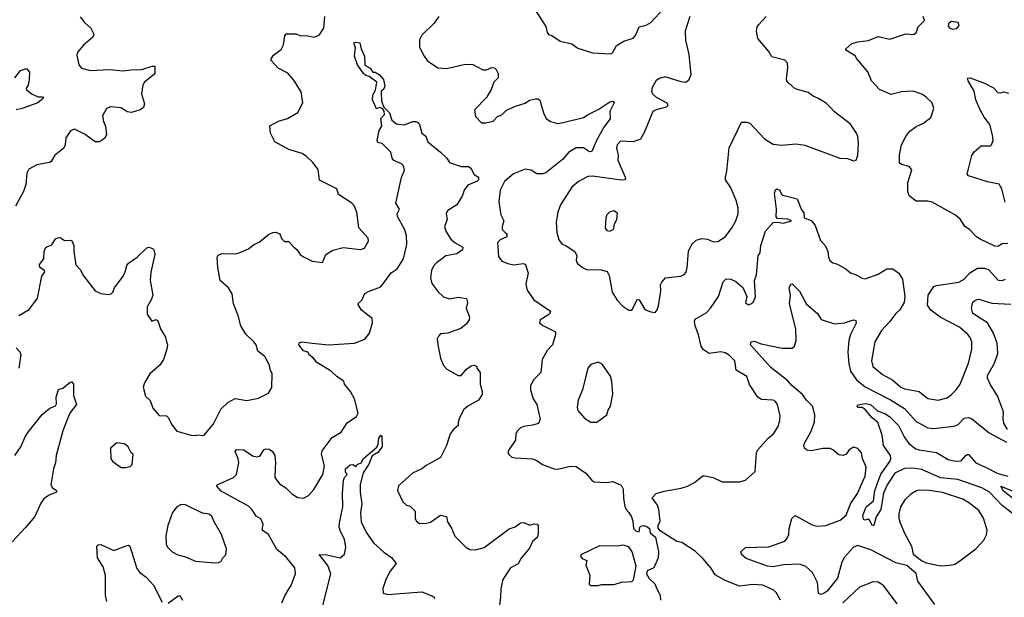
# Model space of a CAD drawing. Extents: x 2056909 to 2160450, y 827444 to 1016825.
# Tile 227 of 256: x 2082399 to 2089150, y 936653 to 940614. Entities that reach past the tile are written whole.
import ezdxf

# ---------------------------------------------------------------- set-up
doc = ezdxf.new("R2010")
doc.units = 0

msp = doc.modelspace()

# ---------------------------------------------------------------- linework, layer by layer
at = {"layer": '0CON10XD'}
for points in [[(2085915, 940708.8), (2086007, 940567), (2086016.1, 940526.1), (2086025, 940513.3), (2086047.5, 940505), (2086105, 940466.2), (2086185, 940447.5), (2086225, 940419.2), (2086325, 940386), (2086455, 940381.2), (2086471.2, 940395), (2086488, 940435), (2086542.1, 940467.9), (2086605, 940487.1), (2086620.4, 940505), (2086645, 940564.2), (2086695, 940577.1), (2086725, 940595.8), (2086812, 940688)], [(2082813, 940633), (2082842.9, 940595), (2082887, 940557), (2082905.8, 940515), (2082899.2, 940495), (2082835, 940440), (2082795, 940392.5), (2082791.2, 940371.2), (2082804.1, 940304.1), (2082822.9, 940282.9), (2082885, 940265.7), (2083015, 940273.1), (2083105, 940264.4), (2083159.5, 940270.5), (2083235, 940271.8), (2083306, 940296), (2083326, 940296), (2083325, 940243.3), (2083255, 940186), (2083242, 940165), (2083233.9, 940106.1), (2083253.6, 940036.4), (2083247.9, 940012.1), (2083225, 939996), (2083165, 939977.5), (2083135, 939982.5), (2083095, 940008.8), (2083072.5, 940012.5), (2083024.2, 940015.8), (2082994.2, 940005.8), (2082966.2, 939955), (2082974.2, 939915), (2082987.5, 939885), (2082994.2, 939825), (2082980.7, 939799.3), (2082945, 939775.6), (2082915, 939776.9), (2082847.4, 939827.4), (2082775, 939863.3), (2082747.7, 939852.3), (2082713.8, 939805), (2082710, 939755), (2082699.4, 939730.6), (2082640, 939685), (2082615, 939642.5), (2082602.5, 939635), (2082515, 939619.2), (2082460.9, 939589.1), (2082447.3, 939562.7), (2082440, 939485), (2082423.8, 939435), (2082370, 939335)], [(2082393.3, 938585), (2082463.9, 938626.1), (2082520, 938705), (2082551.2, 938855), (2082570, 938885), (2082567.5, 938895), (2082537.5, 938915), (2082533.9, 938936.1), (2082563.3, 938975), (2082566.7, 939025), (2082575, 939050), (2082585, 939057.5), (2082619.3, 939070.7), (2082645, 939112.5), (2082660.7, 939119.3), (2082675, 939120), (2082705, 939100), (2082745, 939103.3), (2082755, 939096.7), (2082768.8, 939065), (2082768.8, 939025), (2082783.4, 938933.4), (2082812.2, 938902.2), (2082835, 938858.8), (2082916.1, 938756.1), (2082955, 938736.2), (2083005, 938730), (2083025, 938733.8), (2083036.7, 938745), (2083048.8, 938775), (2083107.5, 938855), (2083122.5, 938885), (2083132.4, 938927.6), (2083144, 938945), (2083203.8, 938985), (2083269.5, 939050.5), (2083285, 939054), (2083308.8, 939045), (2083318, 939035), (2083324.2, 939005), (2083296.8, 938883.2), (2083294.3, 938825), (2083312, 938725), (2083303, 938697), (2083272, 938645), (2083272, 938595), (2083305, 938547.5), (2083335, 938557.5), (2083345, 938550), (2083364, 938495), (2083397.7, 938437.7), (2083406.2, 938405), (2083411.2, 938385), (2083408, 938355), (2083385.7, 938284.3), (2083358.8, 938245), (2083292, 938185), (2083254.2, 938125), (2083246, 938095), (2083262.3, 938032.3), (2083292.3, 938002.3), (2083311.2, 937951.2), (2083355, 937900), (2083405, 937897.5), (2083420, 937885), (2083442.5, 937835), (2083475, 937793.3), (2083575, 937765.8), (2083602.7, 937762.7), (2083625, 937767.5), (2083655, 937762), (2083665, 937766.7), (2083727.2, 937842.8), (2083777.5, 937942.5), (2083825, 937988.9), (2083875, 938015.6), (2083955, 938001.9), (2084035, 938018), (2084105, 938053.8), (2084127.7, 938092.3), (2084129.2, 938185), (2084115.5, 938215.5), (2084111.4, 938245), (2084078.9, 938305), (2084031.9, 938341.9), (2084020, 938385), (2084005, 938406), (2083948.9, 938458.9), (2083915.6, 938515), (2083896.7, 938585), (2083864.2, 938665), (2083855.5, 938735.5), (2083830, 938775), (2083774, 938825), (2083756, 938915), (2083752, 938985), (2083760.3, 938999.7), (2083785, 939012), (2083875, 939008), (2083904.3, 939015.7), (2083967, 939043), (2084005, 939072), (2084041.2, 939088.8), (2084105, 939140.8), (2084134.3, 939155.7), (2084155, 939157.5), (2084183.3, 939145), (2084193.9, 939113.9), (2084213.9, 939093.9), (2084245, 939092.5), (2084277.5, 939055), (2084299.3, 939039.3), (2084322.5, 939005), (2084345, 938987.5), (2084405, 938957.5), (2084475, 938950), (2084497.5, 939005), (2084545, 939034), (2084617, 939053), (2084735, 939038.6), (2084762.1, 939047.9), (2084790, 939095), (2084788.8, 939115), (2084724, 939186), (2084711.2, 939295), (2084694.4, 939335), (2084676.2, 939355), (2084583.8, 939415), (2084572.5, 939455), (2084454.3, 939514.3), (2084445, 939586.7), (2084408.6, 939635), (2084365, 939675.8), (2084335, 939695.8), (2084245, 939724.2), (2084147.7, 939777.7), (2084118.8, 939835), (2084114.1, 939885.9), (2084172.7, 939917.3), (2084233.9, 939936.1), (2084305, 939976.7), (2084340, 940045), (2084329.5, 940119.5), (2084279.1, 940199.1), (2084236.4, 940246.4), (2084170.7, 940280.7), (2084123.8, 940335), (2084122, 940345), (2084138.3, 940371.7), (2084190.9, 940409.1), (2084207.1, 940442.9), (2084215.8, 940504.2), (2084225, 940518), (2084293.8, 940516.2), (2084325, 940503.3), (2084365, 940506.2), (2084415, 940494.2), (2084452.1, 940507.9), (2084483.3, 940556.7), (2084491.1, 940635)], [(2085272.9, 940635), (2085240, 940590), (2085155, 940507.5), (2085140, 940475), (2085139.2, 940425), (2085172.5, 940365)], [(2086994.5, 940635.5), (2086961.8, 940535), (2086964.3, 940474.3), (2086987.5, 940375), (2087001.2, 940235), (2086985, 940197.5), (2086965.9, 940184.1), (2086935, 940187.5), (2086825, 940221.4), (2086785, 940211.4), (2086762.4, 940197.6), (2086735, 940150), (2086731.2, 940125), (2086736.4, 940105), (2086761.8, 940081.8), (2086835.8, 940045), (2086842, 940025), (2086831.2, 940015), (2086762.8, 939997.2), (2086740, 939985), (2086682.5, 939845), (2086655, 939793.8), (2086605, 939775.6), (2086518, 939782), (2086494.6, 939755), (2086490, 939735), (2086502.2, 939685), (2086500.9, 939650.9), (2086549.6, 939535), (2086552.2, 939525), (2086546, 939515), (2086525, 939513.1), (2086325, 939541.2), (2086295, 939538.2), (2086230.8, 939505), (2086184, 939466), (2086107.8, 939345), (2086087.8, 939295), (2086077.8, 939225), (2086082.7, 939155), (2086095, 939103.8), (2086115, 939077.1), (2086145, 939064.6), (2086204, 939025), (2086218.8, 938995), (2086214.2, 938965.8), (2086220, 938945), (2086258, 938915), (2086285, 938901.9), (2086385, 938900), (2086427, 938887), (2086441.2, 938861.2), (2086461.4, 938745), (2086495, 938690), (2086535, 938648.8), (2086575, 938622.5), (2086595, 938622.5), (2086635, 938696.7), (2086645, 938692.5), (2086685, 938626.7), (2086725, 938610), (2086755, 938607.5), (2086770, 938625), (2086777.9, 938652.1), (2086794.2, 938754.2), (2086792.9, 938795), (2086800.8, 938815), (2086826.8, 938843.2), (2086930, 938855), (2086952.5, 938865), (2086967.3, 938882.7), (2086975.9, 938914.1), (2086983.4, 939026.6), (2087007.5, 939075), (2087037.6, 939102.4), (2087075, 939113.1), (2087115, 939110), (2087155, 939091.4), (2087185, 939092.9), (2087235, 939125.7), (2087278.3, 939181.7), (2087310, 939235), (2087325, 939282.5), (2087324.4, 939325), (2087310.6, 939375), (2087272.9, 939465), (2087239.2, 939515), (2087237.1, 939535), (2087246.7, 939575), (2087264.3, 939735), (2087347.7, 939912.3), (2087385, 939912), (2087405.6, 939905), (2087506.1, 939796.1), (2087565, 939761.5), (2087625, 939754.5), (2087723, 939763), (2087783, 939753), (2088022.5, 939665), (2088075, 939662), (2088115, 939647.5), (2088135, 939651.2), (2088145.8, 939685), (2088150.8, 939765), (2088145.9, 939814.1), (2088136.8, 939836.8), (2088095, 939898.6), (2087985, 939983.1), (2087954.6, 940014.6), (2087929.7, 940039.7), (2087875, 940074.2), (2087838.8, 940088.8), (2087805, 940113.8), (2087715, 940140), (2087670.5, 940180.5), (2087657.5, 940195), (2087656.4, 940206.4), (2087666.1, 940286.1), (2087663.3, 940315), (2087645, 940336.2), (2087555, 940359.2), (2087535.4, 940395.4), (2087460, 940485), (2087451.2, 940535), (2087456.1, 940563.9), (2087467.7, 940582.3), (2087516.7, 940635)], [(2089175, 939080), (2089135, 939076.2), (2089105, 939060), (2089085, 939062), (2088985, 939108.1), (2088958, 939125), (2088911.2, 939175), (2088878.8, 939195), (2088849.2, 939245), (2088815, 939273.1), (2088655, 939362.5), (2088625, 939369.2), (2088545, 939370.8), (2088496.8, 939406.8), (2088487.5, 939435), (2088488.3, 939498.3), (2088516.7, 939585), (2088497.7, 939607.7), (2088445, 939620.8), (2088432.1, 939632.1), (2088431.7, 939688.3), (2088444.3, 939755), (2088475, 939813.8), (2088501.1, 939848.9), (2088545, 939880.8), (2088595.4, 939904.6), (2088645.4, 939944.6), (2088666.9, 940005), (2088655, 940043.3), (2088615, 940083.8), (2088585, 940104), (2088525, 940124.3), (2088482.3, 940122.3), (2088445, 940120), (2088375, 940102), (2088293.8, 940135), (2088238.8, 940195), (2088215, 940256.7), (2088137.5, 940345), (2088126.4, 940366.4), (2088062.5, 940405), (2088062.5, 940415), (2088105, 940451.2), (2088145, 940462.5), (2088218.6, 940471.4), (2088285, 940498), (2088365, 940481.2), (2088475, 940516.7), (2088526.4, 940513.6), (2088546.4, 940523.6), (2088560, 940565), (2088601.7, 940608.3), (2088592.5, 940635)], [(2088795, 940550), (2088825, 940554.2), (2088841.2, 940575), (2088832.5, 940595), (2088785, 940601.2), (2088766.7, 940585), (2088765, 940570), (2088776.4, 940556.4), (2088795, 940550)], [(2084196, 936615), (2084215.8, 936664.2), (2084246, 936715), (2084259.2, 936735), (2084289.2, 936815), (2084284.2, 936855), (2084225, 936929.2), (2084162.4, 936982.4), (2084104.6, 937084.6), (2084060, 937115), (2084068.6, 937155), (2084051.1, 937191.1), (2084020.2, 937210.2), (2083992.7, 937252.7), (2083967.9, 937277.9), (2083780.3, 937380.3), (2083750, 937415), (2083752.5, 937425), (2083865, 937475.8), (2083884.2, 937495), (2083901.4, 937575), (2083897.5, 937605), (2083876, 937654), (2083885, 937667.5), (2083935, 937664.3), (2083995, 937624.2), (2084025, 937617.5), (2084045, 937621.2), (2084075, 937667.5), (2084087.3, 937672.7), (2084109.1, 937669.1), (2084132.5, 937652.5), (2084147.8, 937625), (2084153.1, 937575), (2084149.7, 937540.3), (2084147.5, 937475), (2084180.9, 937430.9), (2084224.2, 937404.2), (2084265, 937362.5), (2084305, 937338.8), (2084345, 937334), (2084378.3, 937351.7), (2084415, 937392), (2084478.1, 937495), (2084487.8, 937555), (2084468.9, 937635), (2084471.5, 937658.5), (2084540.3, 937749.7), (2084603.8, 937785), (2084645, 937848.8), (2084707.7, 937892.3), (2084720, 937915), (2084693.3, 938015), (2084666.7, 938065), (2084626.7, 938115), (2084620, 938135), (2084574.4, 938164.4), (2084535, 938204.2), (2084435, 938264), (2084412.7, 938292.7), (2084385, 938313.3), (2084373.9, 938333.9), (2084345, 938344.2), (2084313.3, 938385), (2084315, 938397.5), (2084334.1, 938405.9), (2084405, 938396.4), (2084515, 938384.5), (2084695, 938397.1), (2084765, 938424.4), (2084797.1, 938465), (2084818.1, 938535), (2084815.6, 938565.6), (2084743, 938623), (2084716.7, 938665), (2084745, 938691.2), (2084765, 938735.6), (2084795, 938753.8), (2084875, 938781.9), (2084945, 938878.6), (2084987.8, 938905), (2085030, 938975), (2085053.1, 939075), (2085051.1, 939135), (2085037.6, 939177.6), (2084988.8, 939265), (2084986.7, 939283.3), (2085002.5, 939315), (2084978.1, 939355), (2085017.5, 939532.5), (2085037.4, 939582.6), (2085031.2, 939611.2), (2085016.2, 939625), (2084965, 939648.8), (2084952.5, 939665), (2084943.8, 939705), (2084884.1, 939764.1), (2084855, 939772.5), (2084850, 939785), (2084864.4, 939855), (2084881.2, 939885), (2084874.3, 939935.7), (2084900.8, 939965), (2084897.5, 939987.5), (2084886.1, 940006.1), (2084865, 940012), (2084845, 940002.5), (2084818.1, 940065), (2084820, 940100), (2084838, 940132), (2084847.8, 940185), (2084795.7, 940225.7), (2084772.6, 940232.6), (2084756, 940246), (2084714, 940305), (2084694.7, 940365), (2084701.5, 940421.5), (2084688.8, 940455), (2084705, 940460.6), (2084731.2, 940455), (2084739.2, 940415), (2084762, 940365), (2084765, 940303.3), (2084802.3, 940282.3), (2084820, 940255), (2084835, 940254), (2084865, 940236), (2084893.3, 940205), (2084902.4, 940157.6), (2084893.4, 940136.6), (2084877.5, 940125), (2084876.7, 940115), (2084880, 940055), (2084896.1, 940013.9), (2084935.3, 939975), (2084949.1, 939925), (2084981.1, 939901.1), (2085035, 939894.3), (2085095, 939915.7), (2085115, 939916), (2085128.8, 939908.8), (2085140, 939895), (2085155, 939836.7), (2085183.3, 939815), (2085196, 939776), (2085285, 939705.5), (2085326.9, 939665), (2085345.8, 939635), (2085425, 939608.6), (2085476.9, 939606.9), (2085491.2, 939595), (2085515, 939553.3), (2085543.9, 939533.9), (2085543.8, 939515), (2085535, 939508), (2085471.2, 939478.8), (2085446.9, 939445), (2085432.5, 939405), (2085396, 939345), (2085334.6, 939305.4), (2085323.1, 939285), (2085330, 939245), (2085311.9, 939195), (2085321.1, 939165), (2085355, 939110), (2085385, 939084.3), (2085437.1, 939055), (2085435.7, 939035), (2085395, 939008.2), (2085320, 938995), (2085254.6, 938945.4)], [(2085172.5, 940365), (2085195, 940331.2), (2085265, 940283.3), (2085325, 940279.2), (2085455, 940310), (2085506.4, 940306.4), (2085575, 940270), (2085599.1, 940270.9), (2085635, 940286.2), (2085653.6, 940283.6), (2085665, 940273.3), (2085680, 940245), (2085679.2, 940215), (2085648.8, 940185), (2085631.2, 940135), (2085598.8, 940081.2), (2085517.5, 939995), (2085525, 939950), (2085565, 939907.5), (2085595, 939906.7), (2085645, 939918.8), (2085675, 939950), (2085705, 939962.5), (2085735, 939991.2), (2085790.6, 940019.4), (2085865, 940042.5), (2085895, 940062), (2085935, 940072), (2085951.2, 940071.2), (2085965, 940062.5), (2085990, 939975), (2086007.3, 939937.3), (2086037.5, 939915), (2086085, 939903.5), (2086125, 939908.2), (2086265, 939944.4), (2086296.9, 939963.1), (2086370.5, 939999.5), (2086445, 940051.5), (2086465.4, 940055.4), (2086475.5, 940045), (2086445.5, 939985), (2086447.1, 939935), (2086403.8, 939876.2), (2086353.6, 939785), (2086320.5, 939709.5), (2086305, 939707.5), (2086265, 939735.7), (2086215, 939736.4), (2086163.6, 939706.4), (2086120, 939655), (2086005, 939564.4), (2085985, 939557.8), (2085945, 939556.7), (2085905, 939583.3), (2085865, 939588.8), (2085783.9, 939556.1), (2085722.5, 939505), (2085692.5, 939445), (2085684.5, 939365), (2085698.6, 939275), (2085718.6, 939235), (2085705.7, 939195), (2085706.7, 939175), (2085728, 939155), (2085739.2, 939145), (2085738, 939125), (2085692, 939105), (2085675.8, 939085), (2085680.9, 938990.9), (2085705, 938958.8), (2085745, 938942.5), (2085785, 938934.3), (2085852, 938942), (2085866.5, 938936.5), (2085885.6, 938875.6), (2085870, 938805), (2085872.5, 938775), (2085882.1, 938752.1), (2085923, 938693), (2086038, 938615), (2086031.2, 938595), (2085967.5, 938555), (2085963.3, 938535), (2085986.4, 938516.4), (2086073, 938473), (2086073.3, 938455), (2086051.2, 938385), (2086014.3, 938345), (2085980.6, 938285), (2085972.5, 938195), (2085923.8, 938146.2), (2085901.4, 938105), (2085900.8, 938075), (2085919.4, 938015), (2085944.3, 937975), (2085966.4, 937875), (2085955, 937845.8), (2085913.6, 937833.6), (2085855, 937824), (2085833.3, 937815), (2085811.2, 937795), (2085800.8, 937775), (2085798.2, 937731.8), (2085752, 937665), (2085746.7, 937645), (2085751.7, 937631.7), (2085774.1, 937614.1), (2085795, 937608.8), (2085915, 937602.5), (2085945, 937590.8), (2085983.2, 937563.2), (2086064.2, 937534.2), (2086085, 937533.1), (2086175, 937553.8), (2086215, 937550.5), (2086280, 937505), (2086318.3, 937458.3), (2086336.1, 937446.1), (2086425, 937440), (2086465, 937448), (2086521.7, 937421.7), (2086536.1, 937396.1), (2086538.3, 937331.7), (2086548.8, 937278.8), (2086556.4, 937256.4), (2086576.1, 937236.1), (2086593.3, 937205), (2086603.3, 937175), (2086607.5, 937125), (2086625, 937107.5), (2086645, 937103.3), (2086650, 937135), (2086657.7, 937142.3), (2086675, 937146), (2086698.8, 937138.8), (2086717.5, 937125), (2086722.5, 937095), (2086757.5, 937065), (2086778.8, 936965), (2086776.7, 936925), (2086747.5, 936855), (2086700, 936835), (2086697.5, 936815), (2086715, 936782.5), (2086752.5, 936745), (2086763.8, 936723.8), (2086790, 936665), (2086792.5, 936635)], [(2082364.2, 940215), (2082403.8, 940265), (2082445, 940280), (2082466.7, 940255), (2082464, 940205), (2082455.8, 940164.2), (2082444, 940145), (2082445, 940132.5), (2082485, 940102.5), (2082525, 940086.2), (2082555, 940085.8), (2082561.2, 940075), (2082523.3, 940045), (2082415, 940004.2), (2082374.5, 939995.5)], [(2089155, 939363.3), (2089133.6, 939455), (2089115, 939485.6), (2089035, 939502.7), (2088905, 939544.2), (2088896.2, 939555), (2088926.1, 939683.9), (2088942.7, 939707.3), (2088990.5, 939749.5), (2089055, 939750), (2089062.5, 939755), (2089072.5, 939785), (2089068.8, 939825), (2089050, 939895), (2089012, 939945), (2088984.2, 939995), (2088954.2, 940065), (2088942, 940125), (2088901.2, 940195), (2088897.5, 940212.5), (2088915, 940216), (2089015, 940179.2), (2089075, 940146), (2089105, 940114), (2089125, 940112), (2089145, 940118.8), (2089179.3, 940110.7)], [(2087614.2, 936635), (2087585.6, 936685.6), (2087565, 936703.8), (2087495, 936735.8), (2087425, 936741.4), (2087335, 936730), (2087235, 936768.6), (2087166.8, 936806.8), (2087137.5, 936855), (2087085, 936918), (2087029.1, 936969.1), (2086938.3, 937028.3), (2086905, 937036.2), (2086790, 937110), (2086777, 937127), (2086777.5, 937145), (2086791.2, 937175), (2086781.2, 937255), (2086771.2, 937285), (2086736.2, 937335), (2086762.5, 937365), (2086817.6, 937382.4), (2086935, 937402), (2086976.7, 937415), (2087025, 937440.4), (2087085, 937488), (2087154.1, 937474.1), (2087215, 937446), (2087333.9, 937446.1), (2087375, 937456.7), (2087442, 937515), (2087451.4, 937645), (2087458, 937662), (2087533.4, 937746.6), (2087567.1, 937775), (2087600, 937825), (2087611.4, 937865), (2087612.7, 937897.3), (2087594.5, 937974.5), (2087582, 937995), (2087564.4, 938004.4), (2087485, 938009.1), (2087460.6, 938025), (2087403.3, 938113.3), (2087385, 938167.5), (2087310.8, 938210.8), (2087302.5, 938275), (2087265, 938312.2), (2087235, 938328.9), (2087205, 938335.7), (2087125, 938324.2), (2087085, 938353.8), (2087071.4, 938375), (2087053.8, 938453.8), (2087031.1, 938515), (2087025.8, 938544.2), (2087029.5, 938560.5), (2087105, 938604.4), (2087134.5, 938635), (2087189.6, 938715), (2087222.7, 938817.3), (2087243.3, 938836.7), (2087275, 938834.4), (2087309.1, 938819.1), (2087357.7, 938777.7), (2087383.3, 938715), (2087375, 938672.5), (2087395, 938658.8), (2087412.5, 938665), (2087426.7, 938675), (2087443, 938713), (2087437.5, 938825), (2087450.5, 938865), (2087462.5, 938995), (2087475.6, 939014.4), (2087480, 939065), (2087511.4, 939165), (2087565, 939223.8), (2087595, 939226.7), (2087635, 939219.5), (2087690, 939235), (2087665, 939245.6), (2087595, 939250), (2087585, 939262.5), (2087588, 939315), (2087573.8, 939425), (2087581.7, 939448.3), (2087590, 939455), (2087611.2, 939445), (2087620.8, 939420.8), (2087631.7, 939411.7), (2087730, 939385), (2087759.3, 939309.3), (2087775, 939290), (2087776.7, 939255), (2087825, 939236.9), (2087853.3, 939203.3), (2087890.2, 939100.2), (2087920.8, 939065), (2087940.8, 939025), (2087944, 938985), (2087952.7, 938962.7), (2087975, 938946.2), (2088005, 938938.8), (2088064.4, 938904.4), (2088095, 938878), (2088134.5, 938864.5), (2088175, 938840.8), (2088195, 938838), (2088285, 938869.4), (2088345, 938905.6), (2088385, 938905.7), (2088427.5, 938875), (2088450.6, 938835), (2088468.6, 938715), (2088464, 938675), (2088434.5, 938625.5), (2088405, 938600), (2088365.8, 938545), (2088307.8, 938482.2), (2088262.2, 938405), (2088239.1, 938275), (2088248.1, 938235), (2088315, 938181.1), (2088385, 938142.1), (2088440, 938095), (2088465, 938084), (2088565, 938065.4), (2088626.5, 938016.5), (2088695.6, 938005.6), (2088757.6, 938022.4), (2088786.7, 938043.3)], [(2086445, 939163.8), (2086466.7, 939175), (2086473.3, 939185), (2086478, 939215), (2086494, 939245), (2086497, 939287), (2086473, 939303), (2086442.5, 939295), (2086423.3, 939275), (2086416.7, 939255), (2086414, 939185), (2086425, 939168.8), (2086445, 939163.8)], [(2085254.6, 938945.4), (2085235, 938924), (2085221.9, 938895), (2085214.5, 938845), (2085225, 938806.2), (2085265, 938751.2), (2085305, 938714), (2085345, 938700), (2085405, 938711.1), (2085463, 938703), (2085469.4, 938675), (2085458.8, 938635), (2085483.8, 938575), (2085480, 938555), (2085461.7, 938528.3), (2085423.2, 938496.8), (2085335, 938465.8), (2085285, 938459.2), (2085269.2, 938445), (2085261.9, 938425), (2085264.5, 938385), (2085283.8, 938293.8), (2085303.4, 938243.4), (2085326.8, 938216.8), (2085405, 938174.2), (2085426.7, 938175), (2085462.7, 938217.3), (2085495, 938240), (2085515, 938246.2), (2085532.5, 938235), (2085533.9, 938223.9), (2085556.7, 938195), (2085555.7, 938115), (2085570.5, 938065), (2085568.9, 938045), (2085544.3, 938005.7), (2085472, 937965), (2085445, 937940.8), (2085413.1, 937885), (2085404.4, 937855), (2085405, 937832.5), (2085372, 937805), (2085350, 937775), (2085325.5, 937694.5), (2085285, 937612), (2085185, 937556.2), (2085155, 937533.3), (2085092.5, 937505), (2084995, 937417.5), (2084990, 937385), (2085025, 937307.5), (2085050, 937285), (2085075, 937277.5), (2085110, 937245), (2085111.2, 937191.2), (2085120, 937175), (2085139.5, 937159.5), (2085185, 937160.8), (2085215, 937168.6), (2085285, 937216), (2085325, 937206.7), (2085330.9, 937170.9), (2085358.3, 937128.3), (2085382.1, 937072.1), (2085457.3, 936997.3), (2085485, 936981.2), (2085525, 936980), (2085583.3, 936995), (2085755, 937122.9), (2085795, 937137.5), (2085832.5, 937165), (2085855.6, 937165.6), (2085895, 937148.8), (2085925, 937158), (2085947.5, 937155), (2085952.5, 937145), (2085953.3, 937095), (2085948, 937065), (2085914.6, 937035.4), (2085895, 936991.2), (2085837.4, 936922.6), (2085816.7, 936883.3), (2085764.3, 936855), (2085710.8, 936775), (2085696.7, 936715), (2085696.2, 936655), (2085683.3, 936565)], [(2088786.7, 938043.3), (2088822, 938078), (2088846.5, 938115), (2088905, 938258.8), (2088927.8, 938355), (2088926.7, 938405), (2088915.6, 938435), (2088900, 938455), (2088841.4, 938505), (2088710.8, 938575), (2088645, 938621.4), (2088624.2, 938655.8), (2088628.1, 938725), (2088665.6, 938784.4), (2088685, 938792.5), (2088837.5, 938815), (2088875, 938836), (2088912.6, 938877.4), (2088965, 938911.4), (2089015, 938911.4), (2089042.2, 938902.2), (2089107, 938827), (2089135, 938825.7), (2089158, 938835)], [(2087627.4, 938362.6), (2087695, 938362), (2087710.8, 938375), (2087721.9, 938415), (2087719.6, 938495), (2087676.9, 938665), (2087684.2, 938725), (2087675.7, 938775), (2087685, 938800), (2087695, 938803.3), (2087745, 938753.8), (2087794.4, 938664.4), (2087868.8, 938598.8), (2087895, 938558.6), (2087985, 938528.9), (2088055, 938535.6), (2088115, 938555.7), (2088131.2, 938551.2), (2088133.8, 938533.8), (2088095.3, 938454.7), (2088083.8, 938415), (2088076.9, 938335), (2088083.2, 938255), (2088094.7, 938205), (2088137.1, 938145), (2088195, 938096.8), (2088368.4, 938008.4), (2088465, 937949.2), (2088545, 937859.1), (2088625, 937816.5), (2088665, 937811.5), (2088805, 937826.9), (2088832.4, 937837.6), (2088875, 937881.4), (2088905, 937887.1), (2088925, 937879.2), (2089045, 937781.2), (2089165, 937717.5)], [(2089172.5, 937805), (2089147.5, 937847.5), (2089140.8, 937875), (2089144.3, 937925), (2089102.9, 938035), (2089055, 938110), (2089033.8, 938155), (2089035.5, 938175), (2089081.7, 938258.3), (2089104.6, 938325), (2089101.5, 938395), (2089075.5, 938464.5), (2089035.2, 938535.2), (2088935, 938599.5), (2088925.7, 938635), (2088935, 938678.2), (2088949, 938691), (2088975, 938698), (2089065, 938670.2), (2089195, 938664.6)], [(2082394.2, 938225), (2082409.2, 938315), (2082402, 938335), (2082374.7, 938364.7)], [(2088674.2, 936605), (2088557.1, 936765), (2088545.6, 936815.6), (2088482.2, 936872.2), (2088405, 936890.9), (2088235, 936978.7), (2088145, 937008.8), (2088115, 936996.4), (2088055, 936929.4), (2088036.1, 936895), (2088005.9, 936785), (2087935, 936696.7), (2087915, 936681.1), (2087895, 936672.2), (2087875, 936680), (2087869.6, 936755), (2087834.6, 936824.6), (2087789.2, 936865), (2087745, 936881.2), (2087635, 936876.9), (2087565, 936863), (2087525, 936867.3), (2087380.6, 936920.6), (2087351.1, 936945), (2087344, 936966), (2087375, 936996), (2087535, 937000.6), (2087645, 937039.2), (2087661.3, 937058.7), (2087671.4, 937085), (2087674.5, 937125.5), (2087692.9, 937195), (2087715, 937214), (2087831.5, 937151.5), (2087865, 937141.1), (2087925, 937145.6), (2088025, 937181.5), (2088065, 937217.1), (2088094.6, 937295), (2088142.7, 937365), (2088182.2, 937455), (2088195.5, 937485), (2088202.9, 937545), (2088178, 937605), (2088170, 937645), (2088145, 937673.3), (2088115, 937682.5), (2088086.7, 937665), (2088065.7, 937634.3), (2088045, 937625.8), (2088015, 937630), (2087975, 937664), (2087955, 937672.9), (2087905, 937674.5), (2087825, 937658.5), (2087795, 937663.1), (2087780.8, 937675), (2087775.6, 937695), (2087778.6, 937711.4), (2087822.9, 937787.1), (2087848.8, 937855), (2087851.2, 937905), (2087834.5, 937965), (2087793.6, 938005), (2087765, 938044.4), (2087692.9, 938105), (2087665, 938137.3), (2087549.3, 938229.3), (2087408.9, 938385), (2087413.8, 938406.2), (2087435, 938410), (2087482.1, 938392.1), (2087627.4, 938362.6)], [(2086355, 937853.3), (2086423.8, 937905), (2086432.7, 937937.3), (2086448.8, 937965), (2086465.9, 938045.9), (2086458.8, 938135), (2086449.5, 938169.5), (2086393, 938253), (2086365, 938266.2), (2086315, 938248.8), (2086294.2, 938225), (2086256.7, 938075), (2086228.8, 938005), (2086222, 937955), (2086225, 937933.3), (2086270.9, 937880.9), (2086315, 937853.8), (2086355, 937853.3)], [(2082366, 937625), (2082407.5, 937685), (2082435.8, 937754.2), (2082456.2, 937785), (2082552.3, 937907.7), (2082605, 937949.4), (2082643.1, 937966.9), (2082650.5, 937980.5), (2082648.8, 938025), (2082665, 938077.5), (2082695, 938088), (2082745, 938128.8), (2082755, 938130), (2082767.5, 938115), (2082766.8, 938036.8), (2082788, 937975), (2082743.4, 937916.6), (2082716.4, 937855), (2082693.5, 937795), (2082648.1, 937625), (2082644.4, 937575.6), (2082630.8, 937535), (2082612.5, 937425), (2082624.5, 937404.5), (2082650, 937385), (2082650, 937375), (2082595, 937351.4), (2082565, 937329.2), (2082540.8, 937295), (2082502.4, 937207.6), (2082438.7, 937131.3), (2082345.8, 937035)], [(2089205, 937228.1), (2089135, 937282.1), (2089048.4, 937375), (2088995.6, 937405), (2088831.6, 937461.6), (2088712.4, 937472.4), (2088585, 937530), (2088525, 937539.2), (2088465, 937536.1), (2088398.5, 937505), (2088346.6, 937425), (2088321.3, 937368.7), (2088303.8, 937255), (2088270.6, 937205), (2088255, 937147.5), (2088245, 937144), (2088225, 937183.3), (2088215, 937188.8), (2088195, 937182), (2088185, 937186.7), (2088179.2, 937215), (2088202.6, 937275), (2088252.5, 937315), (2088262.7, 937385), (2088303.1, 937496.9), (2088364, 937585), (2088370.9, 937605), (2088369.2, 937625), (2088320.8, 937695), (2088312.2, 937765), (2088283.1, 937853.1), (2088244.5, 937885), (2088195, 937941.2), (2088175, 937954), (2088147.5, 937955), (2088140, 937965), (2088145, 937973.3), (2088198.2, 937981.8), (2088231.5, 937975), (2088281.2, 937931.2), (2088335, 937912.5), (2088365, 937890), (2088425, 937831.5), (2088463.1, 937753.1), (2088495, 937707.8), (2088542.6, 937672.6), (2088565, 937664.2), (2088685, 937645.4), (2088765, 937598.5), (2088815, 937586.2), (2088855, 937589.5), (2088885, 937626.5), (2088895, 937633.3), (2088905, 937631.9), (2088955, 937576.1), (2089024.3, 937544.3), (2089105, 937501.9), (2089175, 937484.2)], [(2084477.8, 936597.8), (2084531.8, 936815), (2084511.1, 936871.1), (2084452.5, 936947.5), (2084505, 936944.3), (2084595, 936924.4), (2084625, 936948.8), (2084633.8, 936995), (2084625, 937052), (2084597.5, 937105), (2084590, 937135), (2084590.6, 937165), (2084614.2, 937275), (2084611.9, 937365), (2084619.3, 937455), (2084625, 937474.4), (2084643.8, 937495), (2084632.9, 937512.9), (2084632.9, 937535), (2084665, 937561.5), (2084683.3, 937563.3), (2084705, 937550), (2084712.5, 937565), (2084740, 937575), (2084755.4, 937604.6), (2084847.1, 937682.9), (2084856.1, 937703.9), (2084860.7, 937745), (2084875, 937765.6), (2084881.4, 937755), (2084884.4, 937685), (2084855, 937647.1), (2084815.9, 937624.1), (2084792.9, 937567.1), (2084754.1, 937505.9), (2084733.2, 937426.8), (2084732.7, 937375), (2084745.3, 937295), (2084736, 937235), (2084740.2, 937170.2), (2084775.7, 937095), (2084826, 937025), (2084895, 936962), (2084947.3, 936927.3), (2084980, 936885), (2084938, 936832), (2084909.4, 936775), (2084887.5, 936715), (2084891.7, 936681.7), (2084922.7, 936672.7), (2085155, 936690), (2085230.7, 936660.7), (2085240, 936655), (2085242.5, 936645)], [(2083125, 937542.5), (2083155, 937550), (2083170, 937565), (2083177.5, 937635), (2083162.5, 937645), (2083142.5, 937685), (2083117.5, 937705), (2083065, 937712.5), (2083022, 937675), (2083024, 937604), (2083037.5, 937585), (2083093.9, 937543.9), (2083125, 937542.5)], [(2089204.1, 937335), (2089145, 937382.1), (2089125, 937415.5), (2089255, 937364.1)], [(2088715, 936870), (2088775, 936874.3), (2088805, 936879.2), (2088835, 936895.8), (2088954.2, 936985), (2089010, 937045), (2089027.2, 937082.8), (2089031.1, 937115), (2089006.6, 937196.6), (2088975, 937248.9), (2088904.7, 937304.7), (2088865, 937327.1), (2088725, 937372.9), (2088635, 937386.2), (2088565, 937389.2), (2088547, 937383), (2088508.7, 937361.3), (2088468.8, 937321.2), (2088438.1, 937275), (2088426.7, 937225), (2088426.7, 937195), (2088435.8, 937164.2), (2088465, 937094.2), (2088512.9, 937005), (2088525, 936950), (2088582.5, 936905), (2088615, 936889.2), (2088715, 936870)], [(2083735, 936890), (2083765, 936893.3), (2083779.3, 936900.7), (2083792.5, 936925), (2083812.5, 936945), (2083816, 936985), (2083781.4, 937085), (2083729.2, 937175), (2083715, 937210.8), (2083695, 937222.5), (2083651.4, 937231.4), (2083535, 937288.6), (2083505, 937289.2), (2083476.2, 937275), (2083445.5, 937234.5), (2083413.5, 937145), (2083401.5, 937075), (2083402, 937015), (2083413.8, 936995), (2083445, 936966.2), (2083482.5, 936945), (2083535, 936930.8), (2083605, 936900.8), (2083735, 936890)], [(2082995.8, 936624.2), (2082987, 936667), (2082987, 936803), (2082971.7, 936861.7), (2082933.1, 936925), (2082926.7, 937005), (2082936.1, 937013.9), (2082955, 937016), (2083045, 936974), (2083127.5, 937007.5), (2083145, 937010), (2083153.6, 937003.6), (2083201.4, 936851.4), (2083222.7, 936822.7), (2083265, 936791.9), (2083315.7, 936735.7), (2083375, 936620)], [(2086313.8, 936733.8), (2086365, 936734), (2086387.7, 936742.3), (2086475, 936742), (2086525, 936757.1), (2086595, 936761.2), (2086607.3, 936772.7), (2086625.9, 936865.9), (2086598.8, 936965), (2086575, 937000), (2086535, 937010), (2086495, 937004), (2086375, 937007.1), (2086246.7, 936945), (2086243.3, 936935), (2086255, 936920), (2086287.5, 936905), (2086280, 936875), (2086308.8, 936805), (2086303, 936743), (2086313.8, 936733.8)], [(2088415, 936608.6), (2088320.8, 936735), (2088285, 936757.1), (2088249.7, 936760.3), (2088157.6, 936722.4), (2088043.4, 936616.6)], [(2083415.8, 936614.2), (2083485, 936663.8), (2083495.6, 936665.6), (2083515.6, 936635)]]:
    msp.add_lwpolyline(points, dxfattribs=at)

doc.saveas('drawing.dxf')
